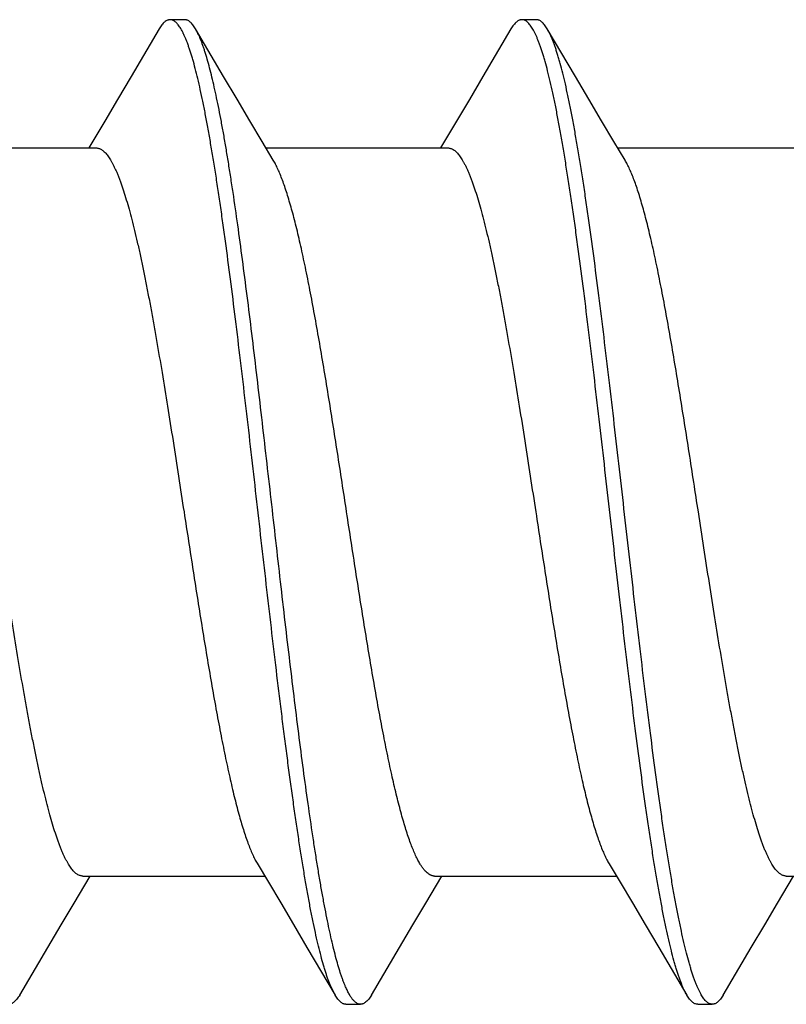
# Model space of a CAD drawing. Header units: feet. Extents: x -114 to 1432, y 355 to 669.
# Tile 144 of 195: x 1297.479 to 1297.774, y 473.998 to 474.378. Entities that reach past the tile are written whole.
import ezdxf

# ---------------------------------------------------------------- set-up
doc = ezdxf.new("R2010")
doc.units = ezdxf.units.FT
doc.header["$MEASUREMENT"] = 0
doc.layers.add('-HARDWARE', color=7, linetype='Continuous')

# ---------------------------------------------------------------- blocks, each defined once
blk = doc.blocks.new('2.5IN_LAGSCREW')
at = {"layer": '-HARDWARE', "color": 7}
for p, q in [((1219.53118, 512.07626), (1219.52557, 512.07626)), ((1219.66677, 512.07626), (1219.66116, 512.07626)), ((1219.54619, 512.05435), (1219.53538, 512.07268)), ((1219.68178, 512.05435), (1219.67097, 512.07268)), ((1219.5004, 512.03719), (1219.49424, 512.02684)), ((1219.63599, 512.03719), (1219.62982, 512.02684)), ((1219.42692, 512.02684), (1219.49703, 512.02684)), ((1219.56251, 512.02684), (1219.63262, 512.02684)), ((1219.6981, 512.02684), (1219.76821, 512.02684)), ((1219.55908, 511.75111), (1219.56346, 511.74376)), ((1219.48853, 511.73578), (1219.49472, 511.74617)), ((1219.49192, 511.74617), (1219.56203, 511.74617)), ((1219.62412, 511.73578), (1219.63031, 511.74617)), ((1219.62751, 511.74617), (1219.69762, 511.74617)), ((1219.75971, 511.73578), (1219.7659, 511.74617)), ((1219.7631, 511.74617), (1219.83321, 511.74617)), ((1219.57833, 511.71869), (1219.58916, 511.70032)), ((1219.71392, 511.71869), (1219.72475, 511.70032)), ((1219.58916, 511.70032), (1219.58761, 511.70344)), ((1219.59336, 511.69674), (1219.59897, 511.69674)), ((1219.72895, 511.69674), (1219.73456, 511.69674))]:
    blk.add_line(p, q, dxfattribs=at)
for points in [[(1219.52137, 512.07268), (1219.51054, 512.05431), (1219.50535, 512.04555), (1219.5004, 512.03719)], [(1219.65696, 512.07268), (1219.64613, 512.05431), (1219.64094, 512.04555), (1219.63599, 512.03719)], [(1219.56533, 512.02211), (1219.56106, 512.02927), (1219.55633, 512.03723), (1219.55137, 512.04558), (1219.54619, 512.05435)], [(1219.70092, 512.02211), (1219.69665, 512.02927), (1219.69192, 512.03723), (1219.68696, 512.04558), (1219.68178, 512.05435)], [(1219.6948, 511.75089), (1219.69905, 511.74376), (1219.70378, 511.73581), (1219.70874, 511.72745), (1219.71392, 511.71869)], [(1219.56346, 511.74376), (1219.56819, 511.73581), (1219.57315, 511.72745), (1219.57833, 511.71869)], [(1219.46758, 511.70032), (1219.47839, 511.71866), (1219.48358, 511.72742), (1219.48853, 511.73578)], [(1219.60317, 511.70032), (1219.61398, 511.71866), (1219.61917, 511.72742), (1219.62412, 511.73578)], [(1219.73876, 511.70032), (1219.74957, 511.71866), (1219.75476, 511.72742), (1219.75971, 511.73578)]]:
    blk.add_lwpolyline(points, dxfattribs=at)
for points, knots in [([(1219.52557, 512.07626), (1219.52548, 512.07626), (1219.5253, 512.07625), (1219.52504, 512.07621), (1219.52478, 512.07614), (1219.52442, 512.076), (1219.52397, 512.07576), (1219.52344, 512.07536), (1219.52292, 512.07485), (1219.52239, 512.07423), (1219.52187, 512.0735), (1219.52154, 512.07297), (1219.52137, 512.07268)], [0, 0, 0, 0, 0.045699, 0.091916, 0.13915, 0.18787, 0.29134, 0.405275, 0.531793, 0.672419, 0.828232, 1, 1, 1, 1]), ([(1219.58761, 511.70344), (1219.58745, 511.70382), (1219.58711, 511.70463), (1219.58663, 511.70589), (1219.58615, 511.70724), (1219.58566, 511.70868), (1219.58518, 511.71021), (1219.58452, 511.71243), (1219.58369, 511.71541), (1219.58273, 511.71926), (1219.58176, 511.72345), (1219.5808, 511.72796), (1219.57983, 511.7328), (1219.57886, 511.73794), (1219.57789, 511.74338), (1219.57693, 511.74912), (1219.57596, 511.75513), (1219.57499, 511.7614), (1219.57402, 511.76793), (1219.57306, 511.77469), (1219.57209, 511.78169), (1219.57112, 511.78889), (1219.57015, 511.79629), (1219.56918, 511.80387), (1219.56788, 511.8143), (1219.56626, 511.82767), (1219.56433, 511.84405), (1219.5624, 511.86077), (1219.55982, 511.88336), (1219.55726, 511.90595), (1219.55467, 511.92836), (1219.55274, 511.94475), (1219.55081, 511.96068), (1219.54888, 511.976), (1219.54725, 511.98834), (1219.54594, 511.99782), (1219.54497, 512.0046), (1219.54401, 512.01115), (1219.54304, 512.01744), (1219.54207, 512.02347), (1219.5411, 512.02922), (1219.54014, 512.03468), (1219.53917, 512.03985), (1219.5382, 512.04471), (1219.53723, 512.04924), (1219.53627, 512.05345), (1219.5353, 512.05733), (1219.53448, 512.06033), (1219.53382, 512.06257), (1219.53334, 512.06411), (1219.53285, 512.06556), (1219.53237, 512.06693), (1219.53188, 512.0682), (1219.5314, 512.06938), (1219.53092, 512.07047), (1219.53043, 512.07147), (1219.52995, 512.07237), (1219.52947, 512.07319), (1219.52898, 512.0739), (1219.5285, 512.07453), (1219.52801, 512.07506), (1219.52753, 512.07549), (1219.52704, 512.07583), (1219.52655, 512.07608), (1219.52606, 512.07623), (1219.52573, 512.07626), (1219.52557, 512.07626)], [0, 0, 0, 0, 0.003326, 0.006876, 0.010651, 0.01465, 0.018874, 0.023322, 0.032883, 0.043322, 0.054625, 0.066773, 0.079745, 0.093519, 0.108069, 0.123367, 0.139386, 0.156093, 0.173458, 0.191446, 0.210021, 0.229148, 0.248789, 0.268905, 0.289457, 0.331702, 0.37519, 0.419575, 0.464504, 0.554561, 0.598971, 0.642497, 0.684793, 0.725522, 0.764364, 0.78298, 0.80101, 0.81842, 0.835176, 0.851245, 0.866595, 0.881199, 0.895029, 0.90806, 0.920267, 0.931631, 0.942133, 0.951757, 0.956236, 0.960492, 0.964523, 0.96833, 0.971912, 0.97527, 0.978405, 0.981318, 0.984013, 0.986493, 0.988764, 0.990834, 0.992714, 0.994418, 0.995968, 0.997389, 0.998719, 1, 1, 1, 1]), ([(1219.53538, 512.07268), (1219.53521, 512.07297), (1219.53488, 512.0735), (1219.53435, 512.07423), (1219.53383, 512.07485), (1219.53331, 512.07536), (1219.53278, 512.07576), (1219.53233, 512.076), (1219.53197, 512.07614), (1219.53171, 512.07621), (1219.53144, 512.07625), (1219.53127, 512.07626), (1219.53118, 512.07626)], [0, 0, 0, 0, 0.171767, 0.327582, 0.468206, 0.594725, 0.708661, 0.812129, 0.86085, 0.908084, 0.954301, 1, 1, 1, 1]), ([(1219.66116, 512.07626), (1219.66107, 512.07626), (1219.66089, 512.07625), (1219.66063, 512.07621), (1219.66036, 512.07614), (1219.66001, 512.076), (1219.65956, 512.07576), (1219.65903, 512.07536), (1219.65851, 512.07485), (1219.65798, 512.07423), (1219.65746, 512.0735), (1219.65713, 512.07297), (1219.65696, 512.07268)], [0, 0, 0, 0, 0.045699, 0.091915, 0.13915, 0.187871, 0.29134, 0.405274, 0.531793, 0.672418, 0.828232, 1, 1, 1, 1]), ([(1219.72475, 511.70032), (1219.72458, 511.70062), (1219.72424, 511.70124), (1219.72374, 511.70223), (1219.72325, 511.70332), (1219.72275, 511.70451), (1219.72225, 511.70579), (1219.72176, 511.70717), (1219.72126, 511.70865), (1219.72077, 511.71021), (1219.72027, 511.71188), (1219.71959, 511.71427), (1219.71875, 511.7175), (1219.71776, 511.72164), (1219.71677, 511.72612), (1219.71578, 511.73095), (1219.71479, 511.73611), (1219.7138, 511.74159), (1219.71281, 511.74737), (1219.71181, 511.75345), (1219.71082, 511.75981), (1219.70983, 511.76644), (1219.70848, 511.77578), (1219.70681, 511.788), (1219.70484, 511.80328), (1219.70286, 511.81927), (1219.70088, 511.83582), (1219.6989, 511.8528), (1219.69626, 511.87588), (1219.69363, 511.89906), (1219.69098, 511.92212), (1219.68901, 511.93906), (1219.68703, 511.95555), (1219.68505, 511.97147), (1219.68338, 511.98429), (1219.68204, 511.99416), (1219.68105, 512.00124), (1219.68006, 512.00806), (1219.67906, 512.01463), (1219.67807, 512.02093), (1219.67708, 512.02695), (1219.67609, 512.03266), (1219.6751, 512.03807), (1219.67411, 512.04316), (1219.67312, 512.04791), (1219.67213, 512.05232), (1219.67114, 512.05638), (1219.67029, 512.05954), (1219.66962, 512.06188), (1219.66912, 512.0635), (1219.66862, 512.06503), (1219.66813, 512.06646), (1219.66763, 512.0678), (1219.66714, 512.06904), (1219.66664, 512.07018), (1219.66614, 512.07123), (1219.66565, 512.07218), (1219.66515, 512.07303), (1219.66466, 512.07378), (1219.66416, 512.07444), (1219.66367, 512.07499), (1219.66317, 512.07545), (1219.66267, 512.07581), (1219.66217, 512.07607), (1219.66166, 512.07622), (1219.66132, 512.07626), (1219.66116, 512.07626)], [0, 0, 0, 0, 0.002665, 0.005556, 0.008677, 0.012029, 0.015615, 0.019435, 0.023489, 0.027776, 0.032297, 0.037049, 0.047241, 0.05834, 0.070327, 0.083182, 0.09688, 0.111395, 0.126699, 0.142762, 0.159551, 0.177033, 0.195172, 0.233269, 0.273528, 0.315616, 0.359183, 0.403864, 0.449287, 0.540835, 0.586194, 0.630769, 0.674188, 0.716089, 0.756123, 0.775336, 0.793959, 0.811954, 0.829284, 0.845914, 0.86181, 0.87694, 0.891275, 0.904787, 0.917449, 0.92924, 0.940138, 0.950126, 0.954774, 0.959191, 0.963374, 0.967323, 0.971039, 0.97452, 0.977769, 0.980787, 0.983576, 0.986141, 0.988487, 0.990622, 0.992557, 0.994308, 0.995894, 0.997345, 0.998699, 1, 1, 1, 1]), ([(1219.67097, 512.07268), (1219.6708, 512.07297), (1219.67047, 512.0735), (1219.66994, 512.07423), (1219.66942, 512.07485), (1219.6689, 512.07536), (1219.66837, 512.07576), (1219.66792, 512.076), (1219.66756, 512.07614), (1219.6673, 512.07621), (1219.66703, 512.07625), (1219.66686, 512.07626), (1219.66677, 512.07626)], [0, 0, 0, 0, 0.171768, 0.327582, 0.468207, 0.594726, 0.70866, 0.812129, 0.86085, 0.908085, 0.954301, 1, 1, 1, 1]), ([(1219.59323, 511.70344), (1219.59307, 511.7038), (1219.59276, 511.70454), (1219.59231, 511.70571), (1219.59186, 511.70695), (1219.59124, 511.70877), (1219.59047, 511.71123), (1219.58957, 511.71442), (1219.58867, 511.71791), (1219.58777, 511.7217), (1219.58687, 511.72577), (1219.58597, 511.73013), (1219.58507, 511.73476), (1219.58417, 511.73966), (1219.58326, 511.74481), (1219.58236, 511.75022), (1219.58146, 511.75586), (1219.58023, 511.76383), (1219.57871, 511.77431), (1219.57691, 511.78747), (1219.57511, 511.80132), (1219.57331, 511.81576), (1219.57151, 511.8307), (1219.56971, 511.84604), (1219.5673, 511.86695), (1219.56491, 511.88803), (1219.5625, 511.90911), (1219.5607, 511.92476), (1219.5589, 511.94014), (1219.5571, 511.95515), (1219.5553, 511.96967), (1219.5535, 511.98361), (1219.5517, 511.99687), (1219.55018, 512.00745), (1219.54895, 512.0155), (1219.54805, 512.02121), (1219.54715, 512.02668), (1219.54625, 512.03191), (1219.54534, 512.03688), (1219.54444, 512.04159), (1219.54354, 512.04602), (1219.54264, 512.05018), (1219.54174, 512.05405), (1219.54084, 512.05762), (1219.53994, 512.0609), (1219.53917, 512.06343), (1219.53855, 512.06531), (1219.5381, 512.0666), (1219.53765, 512.06781), (1219.5372, 512.06894), (1219.53675, 512.06999), (1219.5363, 512.07096), (1219.53585, 512.07185), (1219.53553, 512.07242), (1219.53538, 512.07268)], [0, 0, 0, 0, 0.003141, 0.00648, 0.010018, 0.013754, 0.021819, 0.030672, 0.040303, 0.050701, 0.061852, 0.073739, 0.086345, 0.09965, 0.113632, 0.128269, 0.143536, 0.159408, 0.192858, 0.228394, 0.265773, 0.304738, 0.345022, 0.386345, 0.428423, 0.513674, 0.556257, 0.598419, 0.639867, 0.680315, 0.719484, 0.757105, 0.792918, 0.826679, 0.842718, 0.85816, 0.872978, 0.887149, 0.900648, 0.913455, 0.925548, 0.93691, 0.947524, 0.957374, 0.966449, 0.974739, 0.978588, 0.982238, 0.98569, 0.988944, 0.992, 0.99486, 0.997526, 1, 1, 1, 1]), ([(1219.73456, 511.69674), (1219.7344, 511.69674), (1219.73406, 511.69678), (1219.73355, 511.69694), (1219.73305, 511.69719), (1219.73255, 511.69755), (1219.73205, 511.69801), (1219.73156, 511.69856), (1219.73106, 511.69922), (1219.73057, 511.69997), (1219.73007, 511.70082), (1219.72958, 511.70177), (1219.72908, 511.70282), (1219.72858, 511.70397), (1219.72809, 511.70521), (1219.72759, 511.70654), (1219.7271, 511.70798), (1219.7266, 511.7095), (1219.7261, 511.71112), (1219.72543, 511.71346), (1219.72458, 511.71662), (1219.72359, 511.72068), (1219.7226, 511.72509), (1219.72161, 511.72985), (1219.72062, 511.73493), (1219.71963, 511.74034), (1219.71864, 511.74606), (1219.71765, 511.75207), (1219.71666, 511.75837), (1219.71566, 511.76494), (1219.71467, 511.77177), (1219.71368, 511.77884), (1219.71234, 511.78871), (1219.71067, 511.80154), (1219.70869, 511.81745), (1219.70671, 511.83395), (1219.70474, 511.85089), (1219.70209, 511.87395), (1219.69946, 511.89712), (1219.69682, 511.9202), (1219.69484, 511.93718), (1219.69286, 511.95374), (1219.69088, 511.96972), (1219.68891, 511.985), (1219.68724, 511.99723), (1219.68589, 512.00656), (1219.6849, 512.01319), (1219.68391, 512.01955), (1219.68291, 512.02563), (1219.68192, 512.03141), (1219.68093, 512.03689), (1219.67994, 512.04205), (1219.67895, 512.04688), (1219.67796, 512.05137), (1219.67697, 512.05551), (1219.67613, 512.05873), (1219.67545, 512.06113), (1219.67495, 512.06279), (1219.67446, 512.06436), (1219.67396, 512.06583), (1219.67347, 512.06721), (1219.67297, 512.06849), (1219.67247, 512.06968), (1219.67198, 512.07077), (1219.67148, 512.07177), (1219.67114, 512.07239), (1219.67097, 512.07268)], [0, 0, 0, 0, 0.001301, 0.002655, 0.004106, 0.005692, 0.007443, 0.009378, 0.011513, 0.013859, 0.016424, 0.019213, 0.022231, 0.02548, 0.028961, 0.032677, 0.036626, 0.040809, 0.045226, 0.049874, 0.059862, 0.07076, 0.082551, 0.095213, 0.108725, 0.12306, 0.13819, 0.154086, 0.170716, 0.188046, 0.206041, 0.224664, 0.243877, 0.283911, 0.325812, 0.369231, 0.413806, 0.459165, 0.550713, 0.596136, 0.640817, 0.684384, 0.726472, 0.766731, 0.804828, 0.822967, 0.840449, 0.857238, 0.873301, 0.888605, 0.90312, 0.916818, 0.929673, 0.94166, 0.952759, 0.962951, 0.967703, 0.972224, 0.976511, 0.980565, 0.984385, 0.987971, 0.991323, 0.994444, 0.997335, 1, 1, 1, 1]), ([(1219.49703, 512.02684), (1219.49721, 512.02684), (1219.49757, 512.02681), (1219.4981, 512.02668), (1219.49864, 512.02646), (1219.49917, 512.02616), (1219.4997, 512.02578), (1219.50023, 512.02531), (1219.50076, 512.02476), (1219.50129, 512.02413), (1219.50182, 512.02341), (1219.50235, 512.02262), (1219.50288, 512.02174), (1219.5034, 512.02078), (1219.50393, 512.01973), (1219.50446, 512.01861), (1219.50499, 512.01741), (1219.50552, 512.01613), (1219.50605, 512.01478), (1219.50677, 512.01282), (1219.50767, 512.01018), (1219.50872, 512.00679), (1219.50978, 512.0031), (1219.51084, 511.99914), (1219.51189, 511.9949), (1219.51295, 511.99041), (1219.51401, 511.98566), (1219.51506, 511.98067), (1219.51612, 511.97546), (1219.51718, 511.97004), (1219.51824, 511.96441), (1219.51929, 511.95859), (1219.52072, 511.95051), (1219.5225, 511.94004), (1219.5246, 511.92711), (1219.52671, 511.91379), (1219.52882, 511.90021), (1219.53022, 511.89109), (1219.53093, 511.8865)], [0, 0, 0, 0, 0.003625, 0.007342, 0.011232, 0.015371, 0.019817, 0.02462, 0.029816, 0.035434, 0.041496, 0.048019, 0.055015, 0.062492, 0.070456, 0.078913, 0.087863, 0.097308, 0.107248, 0.117681, 0.140014, 0.164281, 0.190444, 0.218455, 0.24826, 0.279799, 0.313003, 0.347801, 0.384116, 0.421866, 0.460966, 0.501325, 0.542853, 0.629022, 0.718672, 0.810966, 0.905036, 1, 1, 1, 1]), ([(1219.63262, 512.02684), (1219.6328, 512.02684), (1219.63316, 512.02681), (1219.63369, 512.02668), (1219.63423, 512.02646), (1219.63476, 512.02616), (1219.63529, 512.02578), (1219.63582, 512.02531), (1219.63635, 512.02476), (1219.63688, 512.02413), (1219.63741, 512.02341), (1219.63794, 512.02262), (1219.63847, 512.02174), (1219.63899, 512.02078), (1219.63952, 512.01973), (1219.64005, 512.01861), (1219.64058, 512.01741), (1219.64111, 512.01613), (1219.64164, 512.01478), (1219.64236, 512.01282), (1219.64326, 512.01018), (1219.64431, 512.00679), (1219.64537, 512.0031), (1219.64643, 511.99914), (1219.64748, 511.9949), (1219.64854, 511.99041), (1219.6496, 511.98566), (1219.65065, 511.98067), (1219.65171, 511.97546), (1219.65277, 511.97004), (1219.65382, 511.96441), (1219.65488, 511.95859), (1219.65631, 511.95051), (1219.65809, 511.94004), (1219.66019, 511.92711), (1219.6623, 511.91379), (1219.66441, 511.90021), (1219.66581, 511.89109), (1219.66652, 511.8865)], [0, 0, 0, 0, 0.003625, 0.007342, 0.011232, 0.015371, 0.019817, 0.02462, 0.029816, 0.035434, 0.041496, 0.048019, 0.055015, 0.062492, 0.070456, 0.078913, 0.087863, 0.097308, 0.107248, 0.117681, 0.140014, 0.164281, 0.190444, 0.218455, 0.24826, 0.279799, 0.313003, 0.347801, 0.384116, 0.421866, 0.460966, 0.501325, 0.542853, 0.629022, 0.718672, 0.810966, 0.905036, 1, 1, 1, 1]), ([(1219.59361, 511.8865), (1219.59244, 511.89413), (1219.59069, 511.90551), (1219.58833, 511.92057), (1219.58657, 511.93156), (1219.5848, 511.94226), (1219.58304, 511.95258), (1219.58128, 511.96246), (1219.57952, 511.97183), (1219.57803, 511.97929), (1219.57684, 511.98496), (1219.57595, 511.98896), (1219.57507, 511.9928), (1219.57419, 511.99646), (1219.57331, 511.99993), (1219.57243, 512.00322), (1219.57154, 512.0063), (1219.57066, 512.00919), (1219.56978, 512.01187), (1219.5689, 512.01435), (1219.56802, 512.0166), (1219.56714, 512.01864), (1219.56626, 512.02047), (1219.56564, 512.02159), (1219.56533, 512.02211)], [0, 0, 0, 0, 0.166713, 0.248705, 0.329069, 0.407282, 0.482834, 0.555238, 0.624027, 0.688765, 0.719486, 0.749045, 0.777396, 0.804498, 0.830311, 0.854798, 0.877927, 0.899668, 0.919997, 0.938894, 0.956344, 0.972342, 0.986889, 1, 1, 1, 1]), ([(1219.7292, 511.8865), (1219.72803, 511.89413), (1219.72628, 511.90551), (1219.72392, 511.92057), (1219.72215, 511.93156), (1219.72039, 511.94226), (1219.71863, 511.95258), (1219.71687, 511.96246), (1219.71511, 511.97183), (1219.71362, 511.97929), (1219.71243, 511.98496), (1219.71154, 511.98896), (1219.71066, 511.9928), (1219.70978, 511.99646), (1219.7089, 511.99993), (1219.70802, 512.00322), (1219.70713, 512.0063), (1219.70625, 512.00919), (1219.70537, 512.01187), (1219.70449, 512.01435), (1219.70361, 512.0166), (1219.70273, 512.01864), (1219.70185, 512.02047), (1219.70123, 512.02159), (1219.70092, 512.02211)], [0, 0, 0, 0, 0.166713, 0.248705, 0.329069, 0.407282, 0.482834, 0.555238, 0.624027, 0.688765, 0.719486, 0.749045, 0.777396, 0.804498, 0.830311, 0.854798, 0.877927, 0.899668, 0.919997, 0.938894, 0.956344, 0.972342, 0.986889, 1, 1, 1, 1]), ([(1219.49192, 511.74617), (1219.49174, 511.74617), (1219.49138, 511.7462), (1219.49085, 511.74633), (1219.49031, 511.74654), (1219.48978, 511.74684), (1219.48925, 511.74722), (1219.48872, 511.74769), (1219.48819, 511.74824), (1219.48766, 511.74887), (1219.48713, 511.74959), (1219.4866, 511.75039), (1219.48608, 511.75127), (1219.48555, 511.75223), (1219.48502, 511.75327), (1219.48449, 511.75439), (1219.48396, 511.75559), (1219.48343, 511.75687), (1219.4829, 511.75823), (1219.48218, 511.76018), (1219.48128, 511.76282), (1219.48023, 511.76622), (1219.47917, 511.7699), (1219.47812, 511.77387), (1219.47706, 511.7781), (1219.476, 511.7826), (1219.47495, 511.78734), (1219.47389, 511.79233), (1219.47283, 511.79754), (1219.47177, 511.80297), (1219.47072, 511.8086), (1219.46966, 511.81441), (1219.46823, 511.82249), (1219.46645, 511.83296), (1219.46435, 511.84589), (1219.46224, 511.85921), (1219.46013, 511.87279), (1219.45873, 511.88192), (1219.45802, 511.8865)], [0, 0, 0, 0, 0.003625, 0.007342, 0.011232, 0.015371, 0.019817, 0.02462, 0.029816, 0.035434, 0.041496, 0.048019, 0.055015, 0.062492, 0.070456, 0.078913, 0.087863, 0.097308, 0.107248, 0.117681, 0.140014, 0.164281, 0.190444, 0.218455, 0.24826, 0.279799, 0.313003, 0.347801, 0.384116, 0.421866, 0.460966, 0.501325, 0.542853, 0.629022, 0.718672, 0.810966, 0.905036, 1, 1, 1, 1]), ([(1219.53093, 511.8865), (1219.5321, 511.87891), (1219.53384, 511.86758), (1219.53619, 511.85259), (1219.53794, 511.84164), (1219.5397, 511.83098), (1219.54145, 511.8207), (1219.5432, 511.81085), (1219.54495, 511.8015), (1219.54643, 511.79406), (1219.54763, 511.78841), (1219.54851, 511.7844), (1219.54938, 511.78057), (1219.55026, 511.77691), (1219.55114, 511.77343), (1219.55202, 511.77014), (1219.55289, 511.76705), (1219.55377, 511.76415), (1219.55465, 511.76145), (1219.55553, 511.75897), (1219.5564, 511.75669), (1219.55728, 511.75463), (1219.55815, 511.75278), (1219.55877, 511.75164), (1219.55908, 511.75111)], [0, 0, 0, 0, 0.166257, 0.248037, 0.328209, 0.406255, 0.481671, 0.553975, 0.622706, 0.68743, 0.718163, 0.747746, 0.776135, 0.803287, 0.829164, 0.853728, 0.876947, 0.898793, 0.919239, 0.938265, 0.955858, 0.972008, 0.986719, 1, 1, 1, 1]), ([(1219.62176, 511.75111), (1219.62145, 511.75164), (1219.62084, 511.75278), (1219.61996, 511.75463), (1219.61908, 511.75669), (1219.61821, 511.75897), (1219.61733, 511.76145), (1219.61645, 511.76415), (1219.61558, 511.76705), (1219.6147, 511.77014), (1219.61382, 511.77343), (1219.61294, 511.77691), (1219.61206, 511.78057), (1219.61119, 511.7844), (1219.61031, 511.78841), (1219.60912, 511.79406), (1219.60763, 511.8015), (1219.60588, 511.81085), (1219.60413, 511.8207), (1219.60238, 511.83098), (1219.60063, 511.84164), (1219.59887, 511.85259), (1219.59652, 511.86758), (1219.59478, 511.87891), (1219.59361, 511.8865)], [0, 0, 0, 0, 0.013281, 0.027992, 0.044142, 0.061735, 0.080761, 0.101207, 0.123053, 0.146272, 0.170836, 0.196713, 0.223865, 0.252254, 0.281837, 0.31257, 0.377294, 0.446025, 0.518329, 0.593745, 0.671791, 0.751963, 0.833743, 1, 1, 1, 1]), ([(1219.66652, 511.8865), (1219.66769, 511.87887), (1219.66944, 511.86749), (1219.6718, 511.85244), (1219.67357, 511.84144), (1219.67533, 511.83074), (1219.67709, 511.82042), (1219.67885, 511.81054), (1219.68061, 511.80117), (1219.6821, 511.79371), (1219.68329, 511.78805), (1219.68418, 511.78404), (1219.68506, 511.7802), (1219.68594, 511.77655), (1219.68682, 511.77307), (1219.6877, 511.76979), (1219.68859, 511.7667), (1219.68947, 511.76381), (1219.69035, 511.76113), (1219.69123, 511.75866), (1219.69211, 511.7564), (1219.69299, 511.75436), (1219.69387, 511.75254), (1219.69449, 511.75141), (1219.6948, 511.75089)], [0, 0, 0, 0, 0.166713, 0.248705, 0.329069, 0.407282, 0.482834, 0.555238, 0.624027, 0.688765, 0.719486, 0.749045, 0.777396, 0.804498, 0.830311, 0.854798, 0.877927, 0.899668, 0.919997, 0.938894, 0.956344, 0.972342, 0.986889, 1, 1, 1, 1]), ([(1219.7631, 511.74617), (1219.76292, 511.74617), (1219.76256, 511.7462), (1219.76203, 511.74633), (1219.76149, 511.74654), (1219.76096, 511.74684), (1219.76043, 511.74722), (1219.7599, 511.74769), (1219.75937, 511.74824), (1219.75884, 511.74887), (1219.75831, 511.74959), (1219.75778, 511.75039), (1219.75725, 511.75127), (1219.75673, 511.75223), (1219.7562, 511.75327), (1219.75567, 511.75439), (1219.75514, 511.75559), (1219.75461, 511.75687), (1219.75408, 511.75823), (1219.75336, 511.76018), (1219.75246, 511.76282), (1219.75141, 511.76622), (1219.75035, 511.7699), (1219.74929, 511.77387), (1219.74824, 511.7781), (1219.74718, 511.7826), (1219.74612, 511.78734), (1219.74507, 511.79233), (1219.74401, 511.79754), (1219.74295, 511.80297), (1219.7419, 511.8086), (1219.74084, 511.81441), (1219.73941, 511.82249), (1219.73763, 511.83296), (1219.73553, 511.84589), (1219.73342, 511.85921), (1219.73131, 511.87279), (1219.72991, 511.88192), (1219.7292, 511.8865)], [0, 0, 0, 0, 0.003625, 0.007342, 0.011232, 0.015371, 0.019817, 0.02462, 0.029816, 0.035434, 0.041496, 0.048019, 0.055015, 0.062492, 0.070456, 0.078913, 0.087863, 0.097308, 0.107248, 0.117681, 0.140014, 0.164281, 0.190444, 0.218455, 0.24826, 0.279799, 0.313003, 0.347801, 0.384116, 0.421866, 0.460966, 0.501325, 0.542853, 0.629022, 0.718672, 0.810966, 0.905036, 1, 1, 1, 1]), ([(1219.62751, 511.74617), (1219.62739, 511.74617), (1219.62715, 511.74618), (1219.62679, 511.74624), (1219.62643, 511.74634), (1219.62593, 511.74652), (1219.62532, 511.74686), (1219.6246, 511.74742), (1219.62388, 511.74812), (1219.62316, 511.74898), (1219.62244, 511.74999), (1219.62199, 511.75072), (1219.62176, 511.75111)], [0, 0, 0, 0, 0.045505, 0.091538, 0.13861, 0.187197, 0.290505, 0.404429, 0.531072, 0.671923, 0.828011, 1, 1, 1, 1]), ([(1219.46758, 511.70032), (1219.46742, 511.70004), (1219.46708, 511.6995), (1219.46656, 511.69878), (1219.46604, 511.69816), (1219.46551, 511.69765), (1219.46498, 511.69725), (1219.46453, 511.697), (1219.46418, 511.69687), (1219.46391, 511.6968), (1219.46365, 511.69675), (1219.46347, 511.69674), (1219.46339, 511.69674)], [0, 0, 0, 0, 0.171768, 0.327582, 0.468207, 0.594726, 0.70866, 0.812129, 0.86085, 0.908085, 0.954301, 1, 1, 1, 1]), ([(1219.59336, 511.69674), (1219.59327, 511.69674), (1219.5931, 511.69675), (1219.59283, 511.6968), (1219.59257, 511.69687), (1219.59221, 511.697), (1219.59176, 511.69725), (1219.59124, 511.69765), (1219.59071, 511.69816), (1219.59019, 511.69878), (1219.58966, 511.6995), (1219.58933, 511.70004), (1219.58916, 511.70032)], [0, 0, 0, 0, 0.045699, 0.091916, 0.13915, 0.187871, 0.29134, 0.405277, 0.531796, 0.672419, 0.828231, 1, 1, 1, 1]), ([(1219.59897, 511.69674), (1219.59885, 511.69674), (1219.59861, 511.69676), (1219.59825, 511.69684), (1219.59789, 511.69698), (1219.59753, 511.69716), (1219.59717, 511.6974), (1219.59681, 511.69769), (1219.59645, 511.69804), (1219.59609, 511.69843), (1219.59573, 511.69888), (1219.59537, 511.69938), (1219.59501, 511.69993), (1219.59465, 511.70053), (1219.59429, 511.70118), (1219.5938, 511.70215), (1219.59345, 511.70291), (1219.59323, 511.70344)], [0, 0, 0, 0, 0.039027, 0.078877, 0.120323, 0.164051, 0.210646, 0.260589, 0.314265, 0.371984, 0.433988, 0.500473, 0.571589, 0.647458, 0.728175, 0.813808, 1, 1, 1, 1]), ([(1219.60317, 511.70032), (1219.603, 511.70004), (1219.60267, 511.6995), (1219.60215, 511.69878), (1219.60163, 511.69816), (1219.6011, 511.69765), (1219.60057, 511.69725), (1219.60012, 511.697), (1219.59977, 511.69687), (1219.5995, 511.6968), (1219.59924, 511.69675), (1219.59906, 511.69674), (1219.59897, 511.69674)], [0, 0, 0, 0, 0.171768, 0.327581, 0.468207, 0.594725, 0.70866, 0.81213, 0.86085, 0.908084, 0.954301, 1, 1, 1, 1]), ([(1219.72895, 511.69674), (1219.72886, 511.69674), (1219.72869, 511.69675), (1219.72833, 511.69681), (1219.72788, 511.69696), (1219.72735, 511.69725), (1219.72682, 511.69765), (1219.7263, 511.69816), (1219.72578, 511.69878), (1219.72525, 511.6995), (1219.72492, 511.70004), (1219.72475, 511.70032)], [0, 0, 0, 0, 0.045704, 0.091926, 0.187779, 0.29126, 0.405209, 0.53174, 0.672382, 0.828213, 1, 1, 1, 1]), ([(1219.73876, 511.70032), (1219.73859, 511.70004), (1219.73826, 511.6995), (1219.73774, 511.69878), (1219.73721, 511.69816), (1219.73669, 511.69765), (1219.73616, 511.69725), (1219.73571, 511.697), (1219.73536, 511.69687), (1219.73509, 511.6968), (1219.73483, 511.69675), (1219.73465, 511.69674), (1219.73456, 511.69674)], [0, 0, 0, 0, 0.171767, 0.327581, 0.468207, 0.594724, 0.708661, 0.812129, 0.86085, 0.908084, 0.954301, 1, 1, 1, 1])]:
    blk.add_open_spline(points, degree=3, knots=knots, dxfattribs=at)

msp = doc.modelspace()

# ---------------------------------------------------------------- block references
at = {"layer": '-HARDWARE'}
msp.add_blockref('2.5IN_LAGSCREW', (78.011, -37.69841), dxfattribs=at)

doc.saveas('drawing.dxf')
